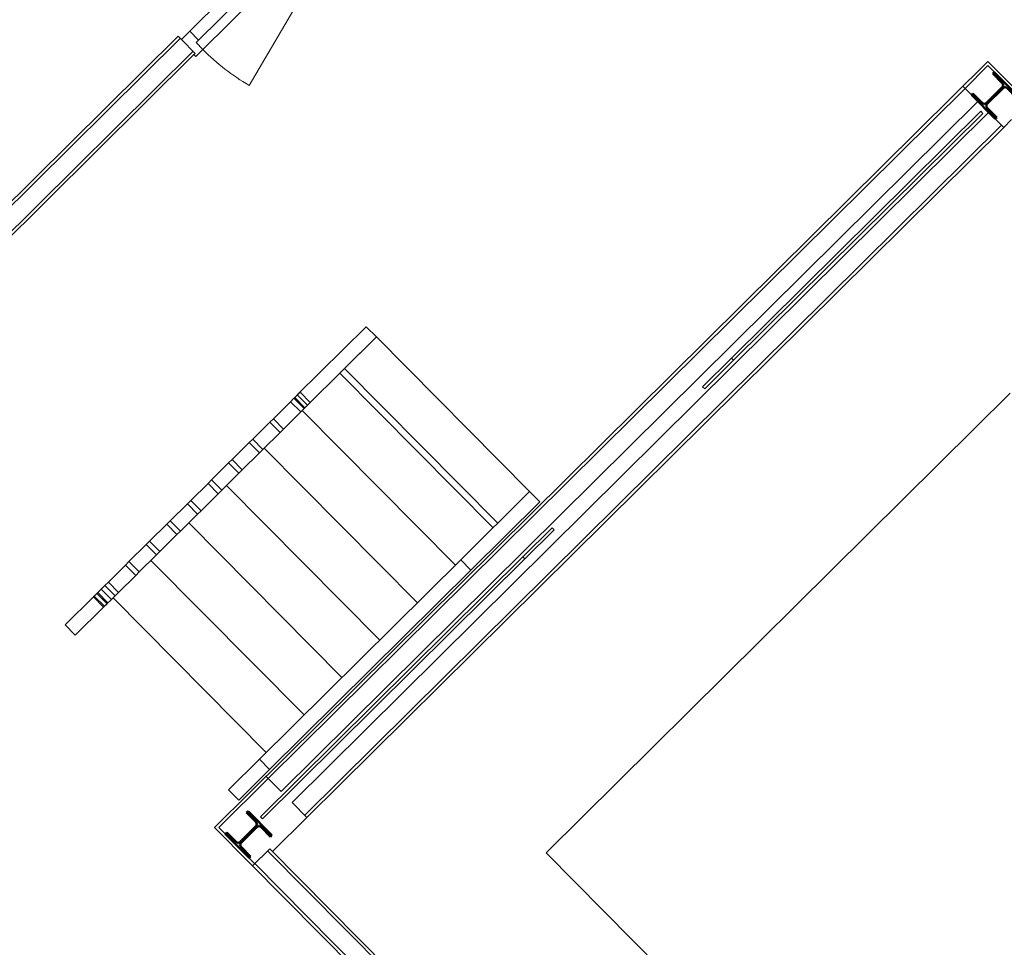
# Model space of a CAD drawing. Header units: metres. Extents: x 135839.8 to 135883.6, y 458209 to 458254.1.
# Tile 11 of 18: x 135870.7 to 135874.8, y 458215.2 to 458219.1. Entities that reach past the tile are written whole.
import ezdxf

# ---------------------------------------------------------------- set-up
doc = ezdxf.new("R2010")
doc.units = ezdxf.units.M
doc.header["$MEASUREMENT"] = 0
for name, color, linetype, lineweight in [('22_Metselwerk', 7, 'Continuous', 5), ('25_Metaalconstructiewerk', 7, 'Continuous', 5), ('30_Kozijnen-ramen-deuren', 7, 'Continuous', 5), ('32_Trappen en balustraden', 7, 'Continuous', 5), ('47_Binneninrichting', 7, 'Continuous', 5)]:
    doc.layers.add(name, color=color, linetype=linetype, lineweight=lineweight)

# ---------------------------------------------------------------- blocks, each defined once
blk = doc.blocks.new('28_OOA_HEA-kolom - HE140A-1395632-begane grond TO')
at = {"layer": '25_Metaalconstructiewerk'}
blk.add_hatch(color=7, dxfattribs=at).paths.add_polyline_path([(70, -66.5), (70, -58), (14.8, -58), (6.3, -54.5), (2.8, -46), (2.8, 46), (6.3, 54.5), (14.8, 58), (70, 58), (70, 66.5), (-70, 66.5), (-70, 58), (-14.7, 58), (-6.3, 54.5), (-2.7, 46), (-2.7, -46), (-6.3, -54.5), (-14.7, -58), (-70, -58), (-70, -66.5)], flags=0)
at = {"layer": '25_Metaalconstructiewerk', "lineweight": 50}
for p, q in [((70, 66.5), (-70, 66.5)), ((-70, 66.5), (-70, 58)), ((-70, 58), (-14.7, 58)), ((-2.7, 46), (-2.7, -46)), ((2.8, -46), (2.8, 46)), ((14.8, 58), (70, 58)), ((70, 58), (70, 66.5)), ((-14.7, -58), (-70, -58)), ((-70, -58), (-70, -66.5)), ((-70, -66.5), (70, -66.5)), ((70, -58), (14.8, -58)), ((70, -66.5), (70, -58))]:
    blk.add_line(p, q, dxfattribs=at)
for centre, start, end in [((-14.7, 46), 0, 90), ((14.8, 46), 90, 180), ((-14.7, -46), 270, 0), ((14.8, -46), 180, 270)]:
    blk.add_arc(centre, 12, start, end, dxfattribs=at)
blk = doc.blocks.new('Railing - 20x60-1733188-begane grond TO')
at = {"layer": '32_Trappen en balustraden'}
for p, q in [((30, 10), (-30, 10)), ((-30, 10), (-30, -10)), ((30, -10), (30, 10)), ((-30, -10), (30, -10))]:
    blk.add_line(p, q, dxfattribs=at)
blk = doc.blocks.new('Railing - Railing-1912996-begane grond TO')
at = {"layer": '32_Trappen en balustraden'}
for p, q in [((8349.5, 8825), (8289.5, 8825)), ((8289.5, 8825), (8289.5, 8810)), ((8289.5, 8810), (8289.5, 8779.1)), ((8349.5, 8810), (8349.5, 8825)), ((8349.5, 8779.1), (8349.5, 8810)), ((8289.5, 8779.1), (8289.5, 8758.2)), ((8289.5, 8779.1), (8349.5, 8779.1)), ((8349.5, 8758.2), (8349.5, 8779.1)), ((8289.5, 8738.2), (8289.5, 8638.2)), ((8349.5, 8638.2), (8349.5, 8738.2)), ((8289.5, 8618.2), (8289.5, 8518.2)), ((8349.5, 8518.2), (8349.5, 8618.2)), ((8289.5, 8498.2), (8289.5, 8398.2)), ((8349.5, 8398.2), (8349.5, 8498.2)), ((8289.5, 8378.2), (8289.5, 8278.2)), ((8349.5, 8278.2), (8349.5, 8378.2)), ((8289.5, 8258.2), (8289.5, 8158.2)), ((8349.5, 8158.2), (8349.5, 8258.2)), ((8289.5, 8138.2), (8289.5, 8038.2)), ((8349.5, 8038.2), (8349.5, 8138.2)), ((8289.5, 8018.2), (8289.5, 7918.2)), ((8349.5, 7918.2), (8349.5, 8018.2)), ((8289.5, 7898.2), (8289.5, 7798.2)), ((8349.5, 7798.2), (8349.5, 7898.2)), ((8289.5, 7778.2), (8289.5, 7678.2)), ((8349.5, 7678.2), (8349.5, 7778.2)), ((8289.5, 7658.2), (8289.5, 7654)), ((8349.5, 7654), (8289.5, 7654)), ((8289.5, 7654), (8289.5, 7623)), ((8349.5, 7654), (8349.5, 7658.2)), ((8349.5, 7623), (8349.5, 7654)), ((8289.5, 7623), (8349.5, 7623))]:
    blk.add_line(p, q, dxfattribs=at)
for p in [(8319.5, 8815), (8319.5, 8810), (8319.5, 8748.2), (8319.5, 8628.2), (8319.5, 8508.2), (8319.5, 8388.2), (8319.5, 8268.2), (8319.5, 8148.2), (8319.5, 8028.2), (8319.5, 7908.2), (8319.5, 7788.2), (8319.5, 7668.2)]:
    blk.add_blockref('Railing - 20x60-1733188-begane grond TO', p)
blk = doc.blocks.new('Keuken - Keuken-1916361-begane grond TO')
at = {"layer": '47_Binneninrichting'}
for p, q in [((7080.5, 8840), (7080.5, 9040)), ((5350, 8240), (6280.5, 8240)), ((6280.5, 8240), (6280.5, 5540)), ((7080.5, 4740), (7080.5, 4785.5))]:
    blk.add_line(p, q, dxfattribs=at)

msp = doc.modelspace()

# ---------------------------------------------------------------- linework, layer by layer
at = {"layer": '22_Metselwerk'}
for p, q in [((135871.3705, 458218.9758), (135869.8732, 458217.4927)), ((135871.3617, 458218.9847), (135869.8733, 458217.5104)), ((135871.3751, 458218.9712), (135871.3617, 458218.9847)), ((135871.4233, 458218.9225), (135869.8727, 458217.3866)), ((135869.8726, 458217.3689), (135871.4271, 458218.9087)), ((135874.7097, 458218.8801), (135871.5127, 458215.7132)), ((135876.0254, 458217.5519), (135874.7097, 458218.8801)), ((135874.6148, 458218.7692), (135874.7097, 458218.8631)), ((135874.7097, 458218.8631), (135874.8581, 458218.7132)), ((135874.6152, 458218.7688), (135871.7346, 458215.9155)), ((135874.6064, 458218.7777), (135874.6412, 458218.7425)), ((135871.7874, 458215.8622), (135874.6679, 458218.7155)), ((135874.713, 458218.6701), (135871.8325, 458215.8167)), ((135874.7746, 458218.6079), (135874.7397, 458218.6431)), ((135874.7658, 458218.6168), (135871.8852, 458215.7634)), ((135871.894, 458215.7546), (135874.7746, 458218.6079)), ((135871.5297, 458215.7132), (135871.7343, 458215.9158)), ((135871.7874, 458215.8622), (135871.7258, 458215.9244)), ((135871.8325, 458215.8167), (135871.894, 458215.7546)), ((135871.5127, 458215.7132), (135872.8284, 458214.385)), ((135871.6782, 458215.5632), (135871.5297, 458215.7132)), ((135871.6696, 458215.5548), (135871.7407, 458215.6252)), ((135872.9698, 458214.3844), (135871.7407, 458215.6252)), ((135872.8905, 458214.4466), (135871.7318, 458215.6164)), ((135872.8372, 458214.3938), (135871.6785, 458215.5636))]:
    msp.add_line(p, q, dxfattribs=at)
at = {"layer": '25_Metaalconstructiewerk'}
for p, q in [((135874.6805, 458218.6745), (135873.6495, 458217.6532)), ((135874.6889, 458218.6659), (135874.6805, 458218.6745)), ((135873.658, 458217.6447), (135874.6889, 458218.6659)), ((135873.6495, 458217.6532), (135873.5302, 458217.535)), ((135873.5386, 458217.5265), (135873.658, 458217.6447)), ((135873.658, 458217.6447), (135873.6495, 458217.6532)), ((135873.5302, 458217.535), (135873.5386, 458217.5265)), ((135872.908, 458216.9525), (135872.7871, 458216.8328)), ((135872.7956, 458216.8242), (135872.9164, 458216.944)), ((135872.9164, 458216.944), (135872.908, 458216.9525)), ((135872.7871, 458216.8328), (135871.7017, 458215.7576)), ((135871.7102, 458215.7491), (135872.7956, 458216.8242)), ((135872.7871, 458216.8328), (135872.7956, 458216.8242)), ((135871.7017, 458215.7576), (135871.7102, 458215.7491))]:
    msp.add_line(p, q, dxfattribs=at)
at = {"layer": '30_Kozijnen-ramen-deuren'}
for p, q in [((135872.0493, 458219.6391), (135871.4099, 458219.0057)), ((135872.0859, 458219.6021), (135871.4465, 458218.9688)), ((135871.464, 458218.9298), (135872.1247, 458219.5843)), ((135872.1247, 458219.5843), (135871.6559, 458218.7811)), ((135871.4099, 458219.0057), (135871.3751, 458218.9712)), ((135871.4465, 458218.9688), (135871.4099, 458219.0057)), ((135871.3751, 458218.9712), (135871.4321, 458218.9137)), ((135871.4358, 458218.9582), (135871.4465, 458218.9688)), ((135871.4348, 458218.9009), (135871.464, 458218.9298)), ((135871.464, 458218.9298), (135871.4358, 458218.9582)), ((135871.4321, 458218.9137), (135871.4271, 458218.9087)), ((135871.4271, 458218.9087), (135871.4348, 458218.9009)), ((135872.1394, 458217.7838), (135871.8545, 458217.5016)), ((135872.1816, 458217.7412), (135872.1394, 458217.7838)), ((135871.8967, 458217.459), (135872.1816, 458217.7412)), ((135872.1816, 458217.7412), (135872.0497, 458217.6105)), ((135872.815, 458217.1018), (135872.1816, 458217.7412)), ((135872.6641, 458216.9523), (135872.0307, 458217.5917)), ((135872.6641, 458216.9523), (135872.0307, 458217.5917)), ((135872.0497, 458217.6105), (135872.683, 458216.9711)), ((135871.8545, 458217.5016), (135871.8967, 458217.459)), ((135872.5078, 458216.7975), (135871.8744, 458217.4369)), ((135872.3515, 458216.6426), (135871.7181, 458217.2821)), ((135872.1952, 458216.4878), (135871.5618, 458217.1272)), ((135872.815, 458217.1018), (135872.5301, 458216.8196)), ((135872.683, 458216.9711), (135872.815, 458217.1018)), ((135872.8572, 458217.0591), (135872.815, 458217.1018)), ((135872.5723, 458216.7769), (135872.8572, 458217.0591)), ((135872.0389, 458216.333), (135871.4055, 458216.9724)), ((135871.8826, 458216.1782), (135871.2492, 458216.8176)), ((135871.6979, 458215.9952), (135872.5301, 458216.8196)), ((135872.5301, 458216.8196), (135872.5723, 458216.7769)), ((135872.5723, 458216.7769), (135871.7401, 458215.9526)), ((135870.8944, 458216.5506), (135871.0116, 458216.6667)), ((135871.7263, 458216.0234), (135871.0929, 458216.6628)), ((135871.0539, 458216.6241), (135870.9366, 458216.5079)), ((135870.9366, 458216.5079), (135870.8944, 458216.5506)), ((135871.57, 458215.8685), (135871.6979, 458215.9952)), ((135871.6979, 458215.9952), (135871.7401, 458215.9526)), ((135871.7401, 458215.9526), (135871.6122, 458215.8259)), ((135871.6122, 458215.8259), (135871.57, 458215.8685))]:
    msp.add_line(p, q, dxfattribs=at)
msp.add_arc((135872.1247, 458219.5843), 0.93, 224.7283, 239.7283, dxfattribs=at)

# ---------------------------------------------------------------- block references
at = {"layer": '25_Metaalconstructiewerk', "xscale": 0.001, "yscale": 0.001, "zscale": 0.001, "rotation": 134.7283133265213}
for p in [(135874.7377, 458218.7396), (135871.6529, 458215.6839)]:
    msp.add_blockref('28_OOA_HEA-kolom - HE140A-1395632-begane grond TO', p, dxfattribs=at)
at = {"layer": '32_Trappen en balustraden', "xscale": 0.001, "yscale": 0.001, "zscale": 0.001, "rotation": 134.7283133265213}
msp.add_blockref('Railing - Railing-1912996-begane grond TO', (135883.1573, 458216.9453), dxfattribs=at)
at = {"layer": '47_Binneninrichting', "xscale": 0.001, "yscale": 0.001, "zscale": 0.001, "rotation": 134.7283133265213}
msp.add_blockref('Keuken - Keuken-1916361-begane grond TO', (135883.1573, 458216.9453), dxfattribs=at)

doc.saveas('drawing.dxf')
